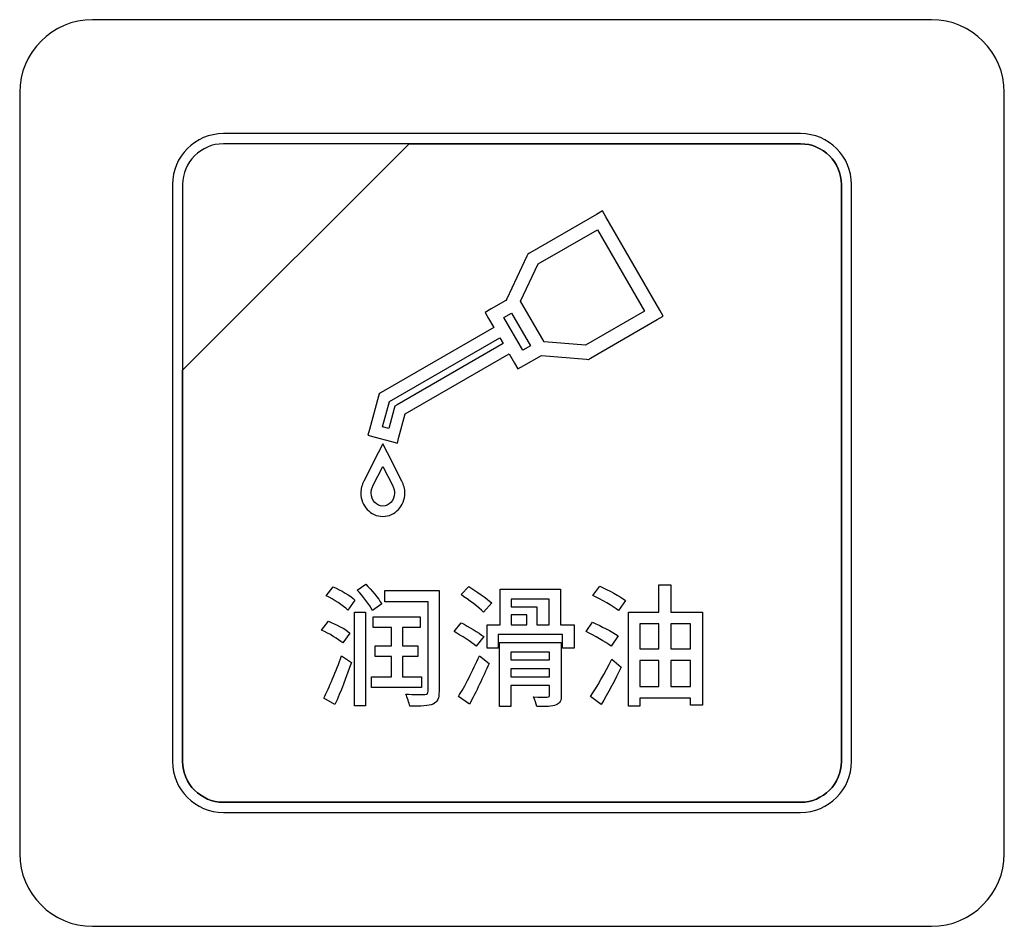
# Model space of a CAD drawing. Header units: millimetres. Extents: x 7146 to 9108, y -1574 to -663.
# Tile 192 of 256: x 7416 to 7436, y -1269 to -1250. Entities that reach past the tile are written whole.
import ezdxf

# ---------------------------------------------------------------- set-up
doc = ezdxf.new("R2010")
doc.units = ezdxf.units.MM
doc.header["$LTSCALE"] = 3

msp = doc.modelspace()

# ---------------------------------------------------------------- linework, layer by layer
at = {"linetype": 'Continuous', "lineweight": 30}
for points, knots in [([(7417.287, -1249.97), (7417.287, -1249.97), (7434.587, -1249.97), (7434.587, -1249.97), (7434.587, -1249.97), (7435.412, -1249.97), (7436.087, -1250.645), (7436.087, -1251.47), (7436.087, -1251.47), (7436.087, -1251.47), (7436.087, -1267.17), (7436.087, -1267.17), (7436.087, -1267.17), (7436.087, -1267.995), (7435.412, -1268.67), (7434.587, -1268.67), (7434.587, -1268.67), (7434.587, -1268.67), (7417.287, -1268.67), (7417.287, -1268.67), (7417.287, -1268.67), (7416.462, -1268.67), (7415.787, -1267.995), (7415.787, -1267.17), (7415.787, -1267.17), (7415.787, -1267.17), (7415.787, -1251.47), (7415.787, -1251.47), (7415.787, -1251.47), (7415.787, -1250.645), (7416.462, -1249.97), (7417.287, -1249.97)], [0, 0, 0, 0, 0.111111, 0.111111, 0.111111, 0.111111, 0.222222, 0.222222, 0.222222, 0.222222, 0.333333, 0.333333, 0.333333, 0.333333, 0.444444, 0.444444, 0.444444, 0.444444, 0.555556, 0.555556, 0.555556, 0.555556, 0.666667, 0.666667, 0.666667, 0.666667, 0.777778, 0.777778, 0.777778, 0.777778, 1, 1, 1, 1]), ([(7417.287, -1249.97), (7417.287, -1249.97), (7434.587, -1249.97), (7434.587, -1249.97), (7434.587, -1249.97), (7435.412, -1249.97), (7436.087, -1250.645), (7436.087, -1251.47), (7436.087, -1251.47), (7436.087, -1251.47), (7436.087, -1267.17), (7436.087, -1267.17), (7436.087, -1267.17), (7436.087, -1267.995), (7435.412, -1268.67), (7434.587, -1268.67), (7434.587, -1268.67), (7434.587, -1268.67), (7417.287, -1268.67), (7417.287, -1268.67), (7417.287, -1268.67), (7416.462, -1268.67), (7415.787, -1267.995), (7415.787, -1267.17), (7415.787, -1267.17), (7415.787, -1267.17), (7415.787, -1251.47), (7415.787, -1251.47), (7415.787, -1251.47), (7415.787, -1250.645), (7416.462, -1249.97), (7417.287, -1249.97)], [0, 0, 0, 0, 0.111111, 0.111111, 0.111111, 0.111111, 0.222222, 0.222222, 0.222222, 0.222222, 0.333333, 0.333333, 0.333333, 0.333333, 0.444444, 0.444444, 0.444444, 0.444444, 0.555556, 0.555556, 0.555556, 0.555556, 0.666667, 0.666667, 0.666667, 0.666667, 0.777778, 0.777778, 0.777778, 0.777778, 1, 1, 1, 1]), ([(7419.987, -1252.32), (7419.987, -1252.32), (7431.887, -1252.32), (7431.887, -1252.32), (7431.887, -1252.32), (7432.464, -1252.32), (7432.937, -1252.792), (7432.937, -1253.37), (7432.937, -1253.37), (7432.937, -1253.37), (7432.937, -1265.27), (7432.937, -1265.27), (7432.937, -1265.27), (7432.937, -1265.847), (7432.464, -1266.32), (7431.887, -1266.32), (7431.887, -1266.32), (7431.887, -1266.32), (7419.987, -1266.32), (7419.987, -1266.32), (7419.987, -1266.32), (7419.409, -1266.32), (7418.937, -1265.847), (7418.937, -1265.27), (7418.937, -1265.27), (7418.937, -1265.27), (7418.937, -1253.37), (7418.937, -1253.37), (7418.937, -1253.37), (7418.937, -1252.792), (7419.409, -1252.32), (7419.987, -1252.32)], [0, 0, 0, 0, 0.111111, 0.111111, 0.111111, 0.111111, 0.222222, 0.222222, 0.222222, 0.222222, 0.333333, 0.333333, 0.333333, 0.333333, 0.444444, 0.444444, 0.444444, 0.444444, 0.555556, 0.555556, 0.555556, 0.555556, 0.666667, 0.666667, 0.666667, 0.666667, 0.777778, 0.777778, 0.777778, 0.777778, 1, 1, 1, 1]), ([(7419.987, -1252.32), (7419.987, -1252.32), (7431.887, -1252.32), (7431.887, -1252.32), (7431.887, -1252.32), (7432.464, -1252.32), (7432.937, -1252.792), (7432.937, -1253.37), (7432.937, -1253.37), (7432.937, -1253.37), (7432.937, -1265.27), (7432.937, -1265.27), (7432.937, -1265.27), (7432.937, -1265.847), (7432.464, -1266.32), (7431.887, -1266.32), (7431.887, -1266.32), (7431.887, -1266.32), (7419.987, -1266.32), (7419.987, -1266.32), (7419.987, -1266.32), (7419.409, -1266.32), (7418.937, -1265.847), (7418.937, -1265.27), (7418.937, -1265.27), (7418.937, -1265.27), (7418.937, -1253.37), (7418.937, -1253.37), (7418.937, -1253.37), (7418.937, -1252.792), (7419.409, -1252.32), (7419.987, -1252.32)], [0, 0, 0, 0, 0.111111, 0.111111, 0.111111, 0.111111, 0.222222, 0.222222, 0.222222, 0.222222, 0.333333, 0.333333, 0.333333, 0.333333, 0.444444, 0.444444, 0.444444, 0.444444, 0.555556, 0.555556, 0.555556, 0.555556, 0.666667, 0.666667, 0.666667, 0.666667, 0.777778, 0.777778, 0.777778, 0.777778, 1, 1, 1, 1]), ([(7419.987, -1252.32), (7419.987, -1252.32), (7431.887, -1252.32), (7431.887, -1252.32), (7431.887, -1252.32), (7432.464, -1252.32), (7432.937, -1252.792), (7432.937, -1253.37), (7432.937, -1253.37), (7432.937, -1253.37), (7432.937, -1265.27), (7432.937, -1265.27), (7432.937, -1265.27), (7432.937, -1265.847), (7432.464, -1266.32), (7431.887, -1266.32), (7431.887, -1266.32), (7431.887, -1266.32), (7419.987, -1266.32), (7419.987, -1266.32), (7419.987, -1266.32), (7419.409, -1266.32), (7418.937, -1265.847), (7418.937, -1265.27), (7418.937, -1265.27), (7418.937, -1265.27), (7418.937, -1253.37), (7418.937, -1253.37), (7418.937, -1253.37), (7418.937, -1252.792), (7419.409, -1252.32), (7419.987, -1252.32)], [0, 0, 0, 0, 0.111111, 0.111111, 0.111111, 0.111111, 0.222222, 0.222222, 0.222222, 0.222222, 0.333333, 0.333333, 0.333333, 0.333333, 0.444444, 0.444444, 0.444444, 0.444444, 0.555556, 0.555556, 0.555556, 0.555556, 0.666667, 0.666667, 0.666667, 0.666667, 0.777778, 0.777778, 0.777778, 0.777778, 1, 1, 1, 1]), ([(7419.987, -1252.32), (7419.987, -1252.32), (7431.887, -1252.32), (7431.887, -1252.32), (7431.887, -1252.32), (7432.464, -1252.32), (7432.937, -1252.792), (7432.937, -1253.37), (7432.937, -1253.37), (7432.937, -1253.37), (7432.937, -1265.27), (7432.937, -1265.27), (7432.937, -1265.27), (7432.937, -1265.847), (7432.464, -1266.32), (7431.887, -1266.32), (7431.887, -1266.32), (7431.887, -1266.32), (7419.987, -1266.32), (7419.987, -1266.32), (7419.987, -1266.32), (7419.409, -1266.32), (7418.937, -1265.847), (7418.937, -1265.27), (7418.937, -1265.27), (7418.937, -1265.27), (7418.937, -1253.37), (7418.937, -1253.37), (7418.937, -1253.37), (7418.937, -1252.792), (7419.409, -1252.32), (7419.987, -1252.32)], [0, 0, 0, 0, 0.111111, 0.111111, 0.111111, 0.111111, 0.222222, 0.222222, 0.222222, 0.222222, 0.333333, 0.333333, 0.333333, 0.333333, 0.444444, 0.444444, 0.444444, 0.444444, 0.555556, 0.555556, 0.555556, 0.555556, 0.666667, 0.666667, 0.666667, 0.666667, 0.777778, 0.777778, 0.777778, 0.777778, 1, 1, 1, 1]), ([(7419.987, -1252.53), (7419.987, -1252.53), (7423.818, -1252.53), (7423.818, -1252.53), (7423.818, -1252.53), (7423.818, -1252.53), (7419.147, -1257.2), (7419.147, -1257.2), (7419.147, -1257.2), (7419.147, -1257.2), (7419.147, -1253.37), (7419.147, -1253.37), (7419.147, -1253.37), (7419.147, -1252.908), (7419.525, -1252.53), (7419.987, -1252.53)], [0, 0, 0, 0, 0.2, 0.2, 0.2, 0.2, 0.4, 0.4, 0.4, 0.4, 0.6, 0.6, 0.6, 0.6, 1, 1, 1, 1]), ([(7423.818, -1252.53), (7423.818, -1252.53), (7423.83, -1252.53), (7423.83, -1252.53), (7423.83, -1252.53), (7423.83, -1252.53), (7431.887, -1252.53), (7431.887, -1252.53), (7431.887, -1252.53), (7432.349, -1252.53), (7432.727, -1252.908), (7432.727, -1253.37), (7432.727, -1253.37), (7432.727, -1253.37), (7432.727, -1265.27), (7432.727, -1265.27), (7432.727, -1265.27), (7432.727, -1265.732), (7432.349, -1266.11), (7431.887, -1266.11), (7431.887, -1266.11), (7431.887, -1266.11), (7419.987, -1266.11), (7419.987, -1266.11), (7419.987, -1266.11), (7419.525, -1266.11), (7419.147, -1265.732), (7419.147, -1265.27), (7419.147, -1265.27), (7419.147, -1265.27), (7419.147, -1257.29), (7419.147, -1257.29), (7419.147, -1257.29), (7419.147, -1257.29), (7419.147, -1257.2), (7419.147, -1257.2), (7419.147, -1257.2), (7419.147, -1257.2), (7423.818, -1252.53), (7423.818, -1252.53)], [0, 0, 0, 0, 0.090909, 0.090909, 0.090909, 0.090909, 0.181818, 0.181818, 0.181818, 0.181818, 0.272727, 0.272727, 0.272727, 0.272727, 0.363636, 0.363636, 0.363636, 0.363636, 0.454545, 0.454545, 0.454545, 0.454545, 0.545455, 0.545455, 0.545455, 0.545455, 0.636364, 0.636364, 0.636364, 0.636364, 0.727273, 0.727273, 0.727273, 0.727273, 0.818182, 0.818182, 0.818182, 0.818182, 1, 1, 1, 1]), ([(7432.727, -1265.27), (7432.727, -1265.27), (7432.727, -1253.37), (7432.727, -1253.37), (7432.727, -1253.37), (7432.727, -1252.908), (7432.349, -1252.53), (7431.887, -1252.53), (7431.887, -1252.53), (7431.887, -1252.53), (7423.83, -1252.53), (7423.83, -1252.53), (7423.83, -1252.53), (7423.83, -1252.53), (7423.818, -1252.53), (7423.818, -1252.53), (7423.818, -1252.53), (7423.818, -1252.53), (7419.147, -1257.2), (7419.147, -1257.2), (7419.147, -1257.2), (7419.147, -1257.2), (7419.147, -1257.29), (7419.147, -1257.29), (7419.147, -1257.29), (7419.147, -1257.29), (7419.147, -1265.27), (7419.147, -1265.27), (7419.147, -1265.27), (7419.147, -1265.732), (7419.525, -1266.11), (7419.987, -1266.11), (7419.987, -1266.11), (7419.987, -1266.11), (7431.887, -1266.11), (7431.887, -1266.11), (7431.887, -1266.11), (7432.349, -1266.11), (7432.727, -1265.732), (7432.727, -1265.27)], [0, 0, 0, 0, 0.090909, 0.090909, 0.090909, 0.090909, 0.181818, 0.181818, 0.181818, 0.181818, 0.272727, 0.272727, 0.272727, 0.272727, 0.363636, 0.363636, 0.363636, 0.363636, 0.454545, 0.454545, 0.454545, 0.454545, 0.545455, 0.545455, 0.545455, 0.545455, 0.636364, 0.636364, 0.636364, 0.636364, 0.727273, 0.727273, 0.727273, 0.727273, 0.818182, 0.818182, 0.818182, 0.818182, 1, 1, 1, 1]), ([(7419.987, -1252.53), (7419.987, -1252.53), (7423.818, -1252.53), (7423.818, -1252.53), (7423.818, -1252.53), (7423.818, -1252.53), (7419.147, -1257.2), (7419.147, -1257.2), (7419.147, -1257.2), (7419.147, -1257.2), (7419.147, -1253.37), (7419.147, -1253.37), (7419.147, -1253.37), (7419.147, -1252.908), (7419.525, -1252.53), (7419.987, -1252.53)], [0, 0, 0, 0, 0.2, 0.2, 0.2, 0.2, 0.4, 0.4, 0.4, 0.4, 0.6, 0.6, 0.6, 0.6, 1, 1, 1, 1]), ([(7423.818, -1252.53), (7423.818, -1252.53), (7423.83, -1252.53), (7423.83, -1252.53), (7423.83, -1252.53), (7423.83, -1252.53), (7431.887, -1252.53), (7431.887, -1252.53), (7431.887, -1252.53), (7432.349, -1252.53), (7432.727, -1252.908), (7432.727, -1253.37), (7432.727, -1253.37), (7432.727, -1253.37), (7432.727, -1265.27), (7432.727, -1265.27), (7432.727, -1265.27), (7432.727, -1265.732), (7432.349, -1266.11), (7431.887, -1266.11), (7431.887, -1266.11), (7431.887, -1266.11), (7419.987, -1266.11), (7419.987, -1266.11), (7419.987, -1266.11), (7419.525, -1266.11), (7419.147, -1265.732), (7419.147, -1265.27), (7419.147, -1265.27), (7419.147, -1265.27), (7419.147, -1257.29), (7419.147, -1257.29), (7419.147, -1257.29), (7419.147, -1257.29), (7419.147, -1257.2), (7419.147, -1257.2), (7419.147, -1257.2), (7419.147, -1257.2), (7423.818, -1252.53), (7423.818, -1252.53)], [0, 0, 0, 0, 0.090909, 0.090909, 0.090909, 0.090909, 0.181818, 0.181818, 0.181818, 0.181818, 0.272727, 0.272727, 0.272727, 0.272727, 0.363636, 0.363636, 0.363636, 0.363636, 0.454545, 0.454545, 0.454545, 0.454545, 0.545455, 0.545455, 0.545455, 0.545455, 0.636364, 0.636364, 0.636364, 0.636364, 0.727273, 0.727273, 0.727273, 0.727273, 0.818182, 0.818182, 0.818182, 0.818182, 1, 1, 1, 1]), ([(7432.727, -1265.27), (7432.727, -1265.27), (7432.727, -1253.37), (7432.727, -1253.37), (7432.727, -1253.37), (7432.727, -1252.908), (7432.349, -1252.53), (7431.887, -1252.53), (7431.887, -1252.53), (7431.887, -1252.53), (7423.83, -1252.53), (7423.83, -1252.53), (7423.83, -1252.53), (7423.83, -1252.53), (7423.818, -1252.53), (7423.818, -1252.53), (7423.818, -1252.53), (7423.818, -1252.53), (7419.147, -1257.2), (7419.147, -1257.2), (7419.147, -1257.2), (7419.147, -1257.2), (7419.147, -1257.29), (7419.147, -1257.29), (7419.147, -1257.29), (7419.147, -1257.29), (7419.147, -1265.27), (7419.147, -1265.27), (7419.147, -1265.27), (7419.147, -1265.732), (7419.525, -1266.11), (7419.987, -1266.11), (7419.987, -1266.11), (7419.987, -1266.11), (7431.887, -1266.11), (7431.887, -1266.11), (7431.887, -1266.11), (7432.349, -1266.11), (7432.727, -1265.732), (7432.727, -1265.27)], [0, 0, 0, 0, 0.090909, 0.090909, 0.090909, 0.090909, 0.181818, 0.181818, 0.181818, 0.181818, 0.272727, 0.272727, 0.272727, 0.272727, 0.363636, 0.363636, 0.363636, 0.363636, 0.454545, 0.454545, 0.454545, 0.454545, 0.545455, 0.545455, 0.545455, 0.545455, 0.636364, 0.636364, 0.636364, 0.636364, 0.727273, 0.727273, 0.727273, 0.727273, 0.818182, 0.818182, 0.818182, 0.818182, 1, 1, 1, 1]), ([(7419.987, -1252.53), (7419.987, -1252.53), (7423.818, -1252.53), (7423.818, -1252.53), (7423.818, -1252.53), (7423.818, -1252.53), (7419.147, -1257.2), (7419.147, -1257.2), (7419.147, -1257.2), (7419.147, -1257.2), (7419.147, -1253.37), (7419.147, -1253.37), (7419.147, -1253.37), (7419.147, -1252.908), (7419.525, -1252.53), (7419.987, -1252.53)], [0, 0, 0, 0, 0.2, 0.2, 0.2, 0.2, 0.4, 0.4, 0.4, 0.4, 0.6, 0.6, 0.6, 0.6, 1, 1, 1, 1]), ([(7423.818, -1252.53), (7423.818, -1252.53), (7423.83, -1252.53), (7423.83, -1252.53), (7423.83, -1252.53), (7423.83, -1252.53), (7431.887, -1252.53), (7431.887, -1252.53), (7431.887, -1252.53), (7432.349, -1252.53), (7432.727, -1252.908), (7432.727, -1253.37), (7432.727, -1253.37), (7432.727, -1253.37), (7432.727, -1265.27), (7432.727, -1265.27), (7432.727, -1265.27), (7432.727, -1265.732), (7432.349, -1266.11), (7431.887, -1266.11), (7431.887, -1266.11), (7431.887, -1266.11), (7419.987, -1266.11), (7419.987, -1266.11), (7419.987, -1266.11), (7419.525, -1266.11), (7419.147, -1265.732), (7419.147, -1265.27), (7419.147, -1265.27), (7419.147, -1265.27), (7419.147, -1257.29), (7419.147, -1257.29), (7419.147, -1257.29), (7419.147, -1257.29), (7419.147, -1257.2), (7419.147, -1257.2), (7419.147, -1257.2), (7419.147, -1257.2), (7423.818, -1252.53), (7423.818, -1252.53)], [0, 0, 0, 0, 0.090909, 0.090909, 0.090909, 0.090909, 0.181818, 0.181818, 0.181818, 0.181818, 0.272727, 0.272727, 0.272727, 0.272727, 0.363636, 0.363636, 0.363636, 0.363636, 0.454545, 0.454545, 0.454545, 0.454545, 0.545455, 0.545455, 0.545455, 0.545455, 0.636364, 0.636364, 0.636364, 0.636364, 0.727273, 0.727273, 0.727273, 0.727273, 0.818182, 0.818182, 0.818182, 0.818182, 1, 1, 1, 1]), ([(7432.727, -1265.27), (7432.727, -1265.27), (7432.727, -1253.37), (7432.727, -1253.37), (7432.727, -1253.37), (7432.727, -1252.908), (7432.349, -1252.53), (7431.887, -1252.53), (7431.887, -1252.53), (7431.887, -1252.53), (7423.83, -1252.53), (7423.83, -1252.53), (7423.83, -1252.53), (7423.83, -1252.53), (7423.818, -1252.53), (7423.818, -1252.53), (7423.818, -1252.53), (7423.818, -1252.53), (7419.147, -1257.2), (7419.147, -1257.2), (7419.147, -1257.2), (7419.147, -1257.2), (7419.147, -1257.29), (7419.147, -1257.29), (7419.147, -1257.29), (7419.147, -1257.29), (7419.147, -1265.27), (7419.147, -1265.27), (7419.147, -1265.27), (7419.147, -1265.732), (7419.525, -1266.11), (7419.987, -1266.11), (7419.987, -1266.11), (7419.987, -1266.11), (7431.887, -1266.11), (7431.887, -1266.11), (7431.887, -1266.11), (7432.349, -1266.11), (7432.727, -1265.732), (7432.727, -1265.27)], [0, 0, 0, 0, 0.090909, 0.090909, 0.090909, 0.090909, 0.181818, 0.181818, 0.181818, 0.181818, 0.272727, 0.272727, 0.272727, 0.272727, 0.363636, 0.363636, 0.363636, 0.363636, 0.454545, 0.454545, 0.454545, 0.454545, 0.545455, 0.545455, 0.545455, 0.545455, 0.636364, 0.636364, 0.636364, 0.636364, 0.727273, 0.727273, 0.727273, 0.727273, 0.818182, 0.818182, 0.818182, 0.818182, 1, 1, 1, 1]), ([(7419.987, -1252.53), (7419.987, -1252.53), (7423.818, -1252.53), (7423.818, -1252.53), (7423.818, -1252.53), (7423.818, -1252.53), (7419.147, -1257.2), (7419.147, -1257.2), (7419.147, -1257.2), (7419.147, -1257.2), (7419.147, -1253.37), (7419.147, -1253.37), (7419.147, -1253.37), (7419.147, -1252.908), (7419.525, -1252.53), (7419.987, -1252.53)], [0, 0, 0, 0, 0.2, 0.2, 0.2, 0.2, 0.4, 0.4, 0.4, 0.4, 0.6, 0.6, 0.6, 0.6, 1, 1, 1, 1]), ([(7423.818, -1252.53), (7423.818, -1252.53), (7423.83, -1252.53), (7423.83, -1252.53), (7423.83, -1252.53), (7423.83, -1252.53), (7431.887, -1252.53), (7431.887, -1252.53), (7431.887, -1252.53), (7432.349, -1252.53), (7432.727, -1252.908), (7432.727, -1253.37), (7432.727, -1253.37), (7432.727, -1253.37), (7432.727, -1265.27), (7432.727, -1265.27), (7432.727, -1265.27), (7432.727, -1265.732), (7432.349, -1266.11), (7431.887, -1266.11), (7431.887, -1266.11), (7431.887, -1266.11), (7419.987, -1266.11), (7419.987, -1266.11), (7419.987, -1266.11), (7419.525, -1266.11), (7419.147, -1265.732), (7419.147, -1265.27), (7419.147, -1265.27), (7419.147, -1265.27), (7419.147, -1257.29), (7419.147, -1257.29), (7419.147, -1257.29), (7419.147, -1257.29), (7419.147, -1257.2), (7419.147, -1257.2), (7419.147, -1257.2), (7419.147, -1257.2), (7423.818, -1252.53), (7423.818, -1252.53)], [0, 0, 0, 0, 0.090909, 0.090909, 0.090909, 0.090909, 0.181818, 0.181818, 0.181818, 0.181818, 0.272727, 0.272727, 0.272727, 0.272727, 0.363636, 0.363636, 0.363636, 0.363636, 0.454545, 0.454545, 0.454545, 0.454545, 0.545455, 0.545455, 0.545455, 0.545455, 0.636364, 0.636364, 0.636364, 0.636364, 0.727273, 0.727273, 0.727273, 0.727273, 0.818182, 0.818182, 0.818182, 0.818182, 1, 1, 1, 1]), ([(7432.727, -1265.27), (7432.727, -1265.27), (7432.727, -1253.37), (7432.727, -1253.37), (7432.727, -1253.37), (7432.727, -1252.908), (7432.349, -1252.53), (7431.887, -1252.53), (7431.887, -1252.53), (7431.887, -1252.53), (7423.83, -1252.53), (7423.83, -1252.53), (7423.83, -1252.53), (7423.83, -1252.53), (7423.818, -1252.53), (7423.818, -1252.53), (7423.818, -1252.53), (7423.818, -1252.53), (7419.147, -1257.2), (7419.147, -1257.2), (7419.147, -1257.2), (7419.147, -1257.2), (7419.147, -1257.29), (7419.147, -1257.29), (7419.147, -1257.29), (7419.147, -1257.29), (7419.147, -1265.27), (7419.147, -1265.27), (7419.147, -1265.27), (7419.147, -1265.732), (7419.525, -1266.11), (7419.987, -1266.11), (7419.987, -1266.11), (7419.987, -1266.11), (7431.887, -1266.11), (7431.887, -1266.11), (7431.887, -1266.11), (7432.349, -1266.11), (7432.727, -1265.732), (7432.727, -1265.27)], [0, 0, 0, 0, 0.090909, 0.090909, 0.090909, 0.090909, 0.181818, 0.181818, 0.181818, 0.181818, 0.272727, 0.272727, 0.272727, 0.272727, 0.363636, 0.363636, 0.363636, 0.363636, 0.454545, 0.454545, 0.454545, 0.454545, 0.545455, 0.545455, 0.545455, 0.545455, 0.636364, 0.636364, 0.636364, 0.636364, 0.727273, 0.727273, 0.727273, 0.727273, 0.818182, 0.818182, 0.818182, 0.818182, 1, 1, 1, 1]), ([(7427.47, -1256.972), (7427.47, -1256.972), (7426.543, -1256.893), (7426.543, -1256.893), (7426.543, -1256.893), (7426.543, -1256.893), (7426.179, -1257.104), (7426.179, -1257.104), (7426.179, -1257.104), (7426.179, -1257.104), (7426.057, -1257.174), (7426.057, -1257.174), (7426.057, -1257.174), (7426.057, -1257.174), (7425.986, -1257.052), (7425.986, -1257.052), (7425.986, -1257.052), (7425.986, -1257.052), (7425.878, -1256.864), (7425.878, -1256.864), (7425.878, -1256.864), (7425.878, -1256.864), (7423.737, -1258.1), (7423.737, -1258.1), (7423.737, -1258.1), (7423.737, -1258.1), (7423.607, -1258.584), (7423.607, -1258.584), (7423.607, -1258.584), (7423.607, -1258.584), (7423.575, -1258.704), (7423.575, -1258.704), (7423.575, -1258.704), (7423.575, -1258.704), (7423.456, -1258.672), (7423.456, -1258.672), (7423.456, -1258.672), (7423.456, -1258.672), (7423.086, -1258.573), (7423.086, -1258.573), (7423.086, -1258.573), (7423.086, -1258.573), (7422.966, -1258.541), (7422.966, -1258.541), (7422.966, -1258.541), (7422.966, -1258.541), (7422.998, -1258.421), (7422.998, -1258.421), (7422.998, -1258.421), (7422.998, -1258.421), (7423.182, -1257.734), (7423.182, -1257.734), (7423.182, -1257.734), (7423.182, -1257.734), (7423.195, -1257.685), (7423.195, -1257.685), (7423.195, -1257.685), (7423.195, -1257.685), (7423.24, -1257.659), (7423.24, -1257.659), (7423.24, -1257.659), (7423.24, -1257.659), (7425.563, -1256.318), (7425.563, -1256.318), (7425.563, -1256.318), (7425.563, -1256.318), (7425.454, -1256.13), (7425.454, -1256.13), (7425.454, -1256.13), (7425.454, -1256.13), (7425.384, -1256.008), (7425.384, -1256.008), (7425.384, -1256.008), (7425.384, -1256.008), (7425.506, -1255.937), (7425.506, -1255.937), (7425.506, -1255.937), (7425.506, -1255.937), (7425.811, -1255.761), (7425.811, -1255.761), (7425.811, -1255.761), (7425.811, -1255.761), (7425.828, -1255.725), (7425.828, -1255.725), (7425.828, -1255.725), (7425.828, -1255.725), (7426.241, -1254.844), (7426.241, -1254.844), (7426.241, -1254.844), (7426.241, -1254.844), (7426.26, -1254.804), (7426.26, -1254.804), (7426.26, -1254.804), (7426.26, -1254.804), (7426.298, -1254.782), (7426.298, -1254.782), (7426.298, -1254.782), (7426.298, -1254.782), (7427.678, -1253.985), (7427.678, -1253.985), (7427.678, -1253.985), (7427.678, -1253.985), (7427.8, -1253.915), (7427.8, -1253.915), (7427.8, -1253.915), (7427.8, -1253.915), (7427.871, -1254.037), (7427.871, -1254.037), (7427.871, -1254.037), (7427.871, -1254.037), (7428.984, -1255.964), (7428.984, -1255.964), (7428.984, -1255.964), (7428.984, -1255.964), (7429.054, -1256.086), (7429.054, -1256.086), (7429.054, -1256.086), (7429.054, -1256.086), (7428.932, -1256.157), (7428.932, -1256.157), (7428.932, -1256.157), (7428.932, -1256.157), (7427.552, -1256.954), (7427.552, -1256.954), (7427.552, -1256.954), (7427.552, -1256.954), (7427.513, -1256.976), (7427.513, -1256.976), (7427.513, -1256.976), (7427.513, -1256.976), (7427.47, -1256.972), (7427.47, -1256.972)], [0, 0, 0, 0, 0.029412, 0.029412, 0.029412, 0.029412, 0.058824, 0.058824, 0.058824, 0.058824, 0.088235, 0.088235, 0.088235, 0.088235, 0.117647, 0.117647, 0.117647, 0.117647, 0.147059, 0.147059, 0.147059, 0.147059, 0.176471, 0.176471, 0.176471, 0.176471, 0.205882, 0.205882, 0.205882, 0.205882, 0.235294, 0.235294, 0.235294, 0.235294, 0.264706, 0.264706, 0.264706, 0.264706, 0.294118, 0.294118, 0.294118, 0.294118, 0.323529, 0.323529, 0.323529, 0.323529, 0.352941, 0.352941, 0.352941, 0.352941, 0.382353, 0.382353, 0.382353, 0.382353, 0.411765, 0.411765, 0.411765, 0.411765, 0.441176, 0.441176, 0.441176, 0.441176, 0.470588, 0.470588, 0.470588, 0.470588, 0.5, 0.5, 0.5, 0.5, 0.529412, 0.529412, 0.529412, 0.529412, 0.558824, 0.558824, 0.558824, 0.558824, 0.588235, 0.588235, 0.588235, 0.588235, 0.617647, 0.617647, 0.617647, 0.617647, 0.647059, 0.647059, 0.647059, 0.647059, 0.676471, 0.676471, 0.676471, 0.676471, 0.705882, 0.705882, 0.705882, 0.705882, 0.735294, 0.735294, 0.735294, 0.735294, 0.764706, 0.764706, 0.764706, 0.764706, 0.794118, 0.794118, 0.794118, 0.794118, 0.823529, 0.823529, 0.823529, 0.823529, 0.852941, 0.852941, 0.852941, 0.852941, 0.882353, 0.882353, 0.882353, 0.882353, 0.911765, 0.911765, 0.911765, 0.911765, 0.941176, 0.941176, 0.941176, 0.941176, 1, 1, 1, 1]), ([(7426.598, -1256.614), (7426.598, -1256.614), (7427.45, -1256.686), (7427.45, -1256.686), (7427.45, -1256.686), (7427.45, -1256.686), (7428.668, -1255.983), (7428.668, -1255.983), (7428.668, -1255.983), (7428.668, -1255.983), (7427.697, -1254.301), (7427.697, -1254.301), (7427.697, -1254.301), (7427.697, -1254.301), (7426.478, -1255.005), (7426.478, -1255.005), (7426.478, -1255.005), (7426.478, -1255.005), (7426.115, -1255.778), (7426.115, -1255.778), (7426.115, -1255.778), (7426.115, -1255.778), (7426.598, -1256.614), (7426.598, -1256.614)], [0, 0, 0, 0, 0.142857, 0.142857, 0.142857, 0.142857, 0.285714, 0.285714, 0.285714, 0.285714, 0.428571, 0.428571, 0.428571, 0.428571, 0.571429, 0.571429, 0.571429, 0.571429, 0.714286, 0.714286, 0.714286, 0.714286, 1, 1, 1, 1]), ([(7426.319, -1256.697), (7426.319, -1256.697), (7425.928, -1256.02), (7425.928, -1256.02), (7425.928, -1256.02), (7425.928, -1256.02), (7425.769, -1256.111), (7425.769, -1256.111), (7425.769, -1256.111), (7425.769, -1256.111), (7426.16, -1256.789), (7426.16, -1256.789), (7426.16, -1256.789), (7426.16, -1256.789), (7426.319, -1256.697), (7426.319, -1256.697)], [0, 0, 0, 0, 0.2, 0.2, 0.2, 0.2, 0.4, 0.4, 0.4, 0.4, 0.6, 0.6, 0.6, 0.6, 1, 1, 1, 1]), ([(7425.755, -1256.65), (7425.755, -1256.65), (7425.687, -1256.532), (7425.687, -1256.532), (7425.687, -1256.532), (7425.687, -1256.532), (7423.408, -1257.848), (7423.408, -1257.848), (7423.408, -1257.848), (7423.408, -1257.848), (7423.269, -1258.366), (7423.269, -1258.366), (7423.269, -1258.366), (7423.269, -1258.366), (7423.4, -1258.401), (7423.4, -1258.401), (7423.4, -1258.401), (7423.4, -1258.401), (7423.511, -1257.987), (7423.511, -1257.987), (7423.511, -1257.987), (7423.511, -1257.987), (7423.524, -1257.938), (7423.524, -1257.938), (7423.524, -1257.938), (7423.524, -1257.938), (7423.569, -1257.912), (7423.569, -1257.912), (7423.569, -1257.912), (7423.569, -1257.912), (7425.755, -1256.65), (7425.755, -1256.65)], [0, 0, 0, 0, 0.111111, 0.111111, 0.111111, 0.111111, 0.222222, 0.222222, 0.222222, 0.222222, 0.333333, 0.333333, 0.333333, 0.333333, 0.444444, 0.444444, 0.444444, 0.444444, 0.555556, 0.555556, 0.555556, 0.555556, 0.666667, 0.666667, 0.666667, 0.666667, 0.777778, 0.777778, 0.777778, 0.777778, 1, 1, 1, 1]), ([(7423.666, -1259.489), (7423.686, -1259.525), (7423.702, -1259.565), (7423.712, -1259.607), (7423.712, -1259.607), (7423.723, -1259.647), (7423.728, -1259.689), (7423.728, -1259.733), (7423.728, -1259.733), (7423.728, -1259.864), (7423.678, -1259.984), (7423.598, -1260.071), (7423.598, -1260.071), (7423.516, -1260.16), (7423.401, -1260.216), (7423.274, -1260.216), (7423.274, -1260.216), (7423.147, -1260.216), (7423.032, -1260.16), (7422.95, -1260.071), (7422.95, -1260.071), (7422.87, -1259.984), (7422.82, -1259.864), (7422.82, -1259.733), (7422.82, -1259.733), (7422.82, -1259.689), (7422.825, -1259.647), (7422.836, -1259.607), (7422.836, -1259.607), (7422.836, -1259.607), (7422.836, -1259.607), (7422.836, -1259.607), (7422.836, -1259.607), (7422.846, -1259.565), (7422.862, -1259.525), (7422.882, -1259.489), (7422.882, -1259.489), (7422.882, -1259.489), (7422.882, -1259.489), (7422.882, -1259.489), (7422.882, -1259.489), (7422.882, -1259.489), (7422.882, -1259.489), (7422.882, -1259.489), (7422.882, -1259.489), (7422.882, -1259.489), (7423.179, -1258.905), (7423.179, -1258.905), (7423.179, -1258.905), (7423.179, -1258.905), (7423.274, -1258.719), (7423.274, -1258.719), (7423.274, -1258.719), (7423.274, -1258.719), (7423.369, -1258.905), (7423.369, -1258.905), (7423.369, -1258.905), (7423.369, -1258.905), (7423.666, -1259.489), (7423.666, -1259.489), (7423.666, -1259.489), (7423.666, -1259.489), (7423.666, -1259.489), (7423.666, -1259.489), (7423.666, -1259.489), (7423.666, -1259.489), (7423.666, -1259.489), (7423.666, -1259.489)], [0, 0, 0, 0, 0.055556, 0.055556, 0.055556, 0.055556, 0.111111, 0.111111, 0.111111, 0.111111, 0.166667, 0.166667, 0.166667, 0.166667, 0.222222, 0.222222, 0.222222, 0.222222, 0.277778, 0.277778, 0.277778, 0.277778, 0.333333, 0.333333, 0.333333, 0.333333, 0.388889, 0.388889, 0.388889, 0.388889, 0.444444, 0.444444, 0.444444, 0.444444, 0.5, 0.5, 0.5, 0.5, 0.555556, 0.555556, 0.555556, 0.555556, 0.611111, 0.611111, 0.611111, 0.611111, 0.666667, 0.666667, 0.666667, 0.666667, 0.722222, 0.722222, 0.722222, 0.722222, 0.777778, 0.777778, 0.777778, 0.777778, 0.833333, 0.833333, 0.833333, 0.833333, 0.888889, 0.888889, 0.888889, 0.888889, 1, 1, 1, 1]), ([(7423.48, -1259.59), (7423.48, -1259.59), (7423.478, -1259.587), (7423.478, -1259.587), (7423.478, -1259.587), (7423.478, -1259.587), (7423.477, -1259.585), (7423.477, -1259.585), (7423.477, -1259.585), (7423.477, -1259.585), (7423.274, -1259.187), (7423.274, -1259.187), (7423.274, -1259.187), (7423.274, -1259.187), (7423.071, -1259.585), (7423.071, -1259.585), (7423.071, -1259.585), (7423.071, -1259.585), (7423.07, -1259.587), (7423.07, -1259.587), (7423.07, -1259.587), (7423.07, -1259.587), (7423.068, -1259.59), (7423.068, -1259.59), (7423.068, -1259.59), (7423.068, -1259.59), (7423.068, -1259.591), (7423.068, -1259.591), (7423.068, -1259.591), (7423.057, -1259.612), (7423.048, -1259.635), (7423.042, -1259.659), (7423.042, -1259.659), (7423.042, -1259.659), (7423.041, -1259.659), (7423.041, -1259.659), (7423.041, -1259.659), (7423.036, -1259.682), (7423.032, -1259.707), (7423.032, -1259.733), (7423.032, -1259.733), (7423.032, -1259.809), (7423.061, -1259.878), (7423.106, -1259.927), (7423.106, -1259.927), (7423.149, -1259.974), (7423.209, -1260.003), (7423.274, -1260.003), (7423.274, -1260.003), (7423.339, -1260.003), (7423.399, -1259.974), (7423.442, -1259.927), (7423.442, -1259.927), (7423.487, -1259.878), (7423.516, -1259.809), (7423.516, -1259.733), (7423.516, -1259.733), (7423.516, -1259.707), (7423.512, -1259.682), (7423.507, -1259.658), (7423.507, -1259.658), (7423.5, -1259.635), (7423.491, -1259.612), (7423.48, -1259.591), (7423.48, -1259.591), (7423.48, -1259.591), (7423.48, -1259.59), (7423.48, -1259.59)], [0, 0, 0, 0, 0.055556, 0.055556, 0.055556, 0.055556, 0.111111, 0.111111, 0.111111, 0.111111, 0.166667, 0.166667, 0.166667, 0.166667, 0.222222, 0.222222, 0.222222, 0.222222, 0.277778, 0.277778, 0.277778, 0.277778, 0.333333, 0.333333, 0.333333, 0.333333, 0.388889, 0.388889, 0.388889, 0.388889, 0.444444, 0.444444, 0.444444, 0.444444, 0.5, 0.5, 0.5, 0.5, 0.555556, 0.555556, 0.555556, 0.555556, 0.611111, 0.611111, 0.611111, 0.611111, 0.666667, 0.666667, 0.666667, 0.666667, 0.722222, 0.722222, 0.722222, 0.722222, 0.777778, 0.777778, 0.777778, 0.777778, 0.833333, 0.833333, 0.833333, 0.833333, 0.888889, 0.888889, 0.888889, 0.888889, 1, 1, 1, 1]), ([(7423.25, -1262.021), (7423.185, -1261.903), (7423.042, -1261.733), (7422.922, -1261.613), (7422.922, -1261.613), (7422.922, -1261.613), (7422.746, -1261.733), (7422.746, -1261.733), (7422.746, -1261.733), (7422.864, -1261.859), (7423.001, -1262.04), (7423.061, -1262.157), (7423.061, -1262.157), (7423.061, -1262.157), (7423.25, -1262.021), (7423.25, -1262.021)], [0, 0, 0, 0, 0.2, 0.2, 0.2, 0.2, 0.4, 0.4, 0.4, 0.4, 0.6, 0.6, 0.6, 0.6, 1, 1, 1, 1]), ([(7429.212, -1262.188), (7429.212, -1262.188), (7429.212, -1261.629), (7429.212, -1261.629), (7429.212, -1261.629), (7429.212, -1261.629), (7428.963, -1261.629), (7428.963, -1261.629), (7428.963, -1261.629), (7428.963, -1261.629), (7428.963, -1262.188), (7428.963, -1262.188), (7428.963, -1262.188), (7428.963, -1262.188), (7428.336, -1262.188), (7428.336, -1262.188), (7428.336, -1262.188), (7428.336, -1262.188), (7428.336, -1264.126), (7428.336, -1264.126), (7428.336, -1264.126), (7428.336, -1264.126), (7428.575, -1264.126), (7428.575, -1264.126), (7428.575, -1264.126), (7428.575, -1264.126), (7428.575, -1263.964), (7428.575, -1263.964), (7428.575, -1263.964), (7428.575, -1263.964), (7429.618, -1263.964), (7429.618, -1263.964), (7429.618, -1263.964), (7429.618, -1263.964), (7429.618, -1264.109), (7429.618, -1264.109), (7429.618, -1264.109), (7429.618, -1264.109), (7429.864, -1264.109), (7429.864, -1264.109), (7429.864, -1264.109), (7429.864, -1264.109), (7429.864, -1262.188), (7429.864, -1262.188), (7429.864, -1262.188), (7429.864, -1262.188), (7429.212, -1262.188), (7429.212, -1262.188)], [0, 0, 0, 0, 0.076923, 0.076923, 0.076923, 0.076923, 0.153846, 0.153846, 0.153846, 0.153846, 0.230769, 0.230769, 0.230769, 0.230769, 0.307692, 0.307692, 0.307692, 0.307692, 0.384615, 0.384615, 0.384615, 0.384615, 0.461538, 0.461538, 0.461538, 0.461538, 0.538462, 0.538462, 0.538462, 0.538462, 0.615385, 0.615385, 0.615385, 0.615385, 0.692308, 0.692308, 0.692308, 0.692308, 0.769231, 0.769231, 0.769231, 0.769231, 0.846154, 0.846154, 0.846154, 0.846154, 1, 1, 1, 1]), ([(7422.7, -1261.941), (7422.604, -1261.851), (7422.407, -1261.736), (7422.251, -1261.667), (7422.251, -1261.667), (7422.251, -1261.667), (7422.106, -1261.851), (7422.106, -1261.851), (7422.106, -1261.851), (7422.265, -1261.927), (7422.459, -1262.056), (7422.549, -1262.146), (7422.549, -1262.146), (7422.549, -1262.146), (7422.7, -1261.941), (7422.7, -1261.941)], [0, 0, 0, 0, 0.2, 0.2, 0.2, 0.2, 0.4, 0.4, 0.4, 0.4, 0.6, 0.6, 0.6, 0.6, 1, 1, 1, 1]), ([(7424.433, -1261.744), (7424.433, -1261.744), (7423.313, -1261.744), (7423.313, -1261.744), (7423.313, -1261.744), (7423.313, -1261.744), (7423.313, -1261.979), (7423.313, -1261.979), (7423.313, -1261.979), (7423.313, -1261.979), (7424.208, -1261.979), (7424.208, -1261.979), (7424.208, -1261.979), (7424.208, -1261.979), (7424.208, -1263.819), (7424.208, -1263.819), (7424.208, -1263.819), (7424.208, -1263.868), (7424.192, -1263.885), (7424.143, -1263.888), (7424.143, -1263.888), (7424.091, -1263.89), (7423.915, -1263.89), (7423.746, -1263.882), (7423.746, -1263.882), (7423.781, -1263.948), (7423.817, -1264.063), (7423.828, -1264.131), (7423.828, -1264.131), (7424.063, -1264.131), (7424.217, -1264.126), (7424.31, -1264.085), (7424.31, -1264.085), (7424.403, -1264.046), (7424.433, -1263.97), (7424.433, -1263.822), (7424.433, -1263.822), (7424.433, -1263.822), (7424.433, -1261.744), (7424.433, -1261.744)], [0, 0, 0, 0, 0.090909, 0.090909, 0.090909, 0.090909, 0.181818, 0.181818, 0.181818, 0.181818, 0.272727, 0.272727, 0.272727, 0.272727, 0.363636, 0.363636, 0.363636, 0.363636, 0.454545, 0.454545, 0.454545, 0.454545, 0.545455, 0.545455, 0.545455, 0.545455, 0.636364, 0.636364, 0.636364, 0.636364, 0.727273, 0.727273, 0.727273, 0.727273, 0.818182, 0.818182, 0.818182, 0.818182, 1, 1, 1, 1]), ([(7425.521, -1261.999), (7425.414, -1261.903), (7425.201, -1261.76), (7425.045, -1261.662), (7425.045, -1261.662), (7425.045, -1261.662), (7424.886, -1261.829), (7424.886, -1261.829), (7424.886, -1261.829), (7425.042, -1261.936), (7425.253, -1262.089), (7425.351, -1262.188), (7425.351, -1262.188), (7425.351, -1262.188), (7425.521, -1261.999), (7425.521, -1261.999)], [0, 0, 0, 0, 0.2, 0.2, 0.2, 0.2, 0.4, 0.4, 0.4, 0.4, 0.6, 0.6, 0.6, 0.6, 1, 1, 1, 1]), ([(7426.939, -1262.45), (7426.939, -1262.45), (7426.939, -1261.719), (7426.939, -1261.719), (7426.939, -1261.719), (7426.939, -1261.719), (7425.693, -1261.719), (7425.693, -1261.719), (7425.693, -1261.719), (7425.693, -1261.719), (7425.693, -1262.45), (7425.693, -1262.45), (7425.693, -1262.45), (7425.693, -1262.45), (7425.422, -1262.45), (7425.422, -1262.45), (7425.422, -1262.45), (7425.422, -1262.45), (7425.422, -1262.932), (7425.422, -1262.932), (7425.422, -1262.932), (7425.422, -1262.932), (7425.655, -1262.932), (7425.655, -1262.932), (7425.655, -1262.932), (7425.655, -1262.932), (7425.655, -1262.65), (7425.655, -1262.65), (7425.655, -1262.65), (7425.655, -1262.65), (7426.977, -1262.65), (7426.977, -1262.65), (7426.977, -1262.65), (7426.977, -1262.65), (7426.977, -1262.932), (7426.977, -1262.932), (7426.977, -1262.932), (7426.977, -1262.932), (7427.221, -1262.932), (7427.221, -1262.932), (7427.221, -1262.932), (7427.221, -1262.932), (7427.221, -1262.45), (7427.221, -1262.45), (7427.221, -1262.45), (7427.221, -1262.45), (7426.939, -1262.45), (7426.939, -1262.45)], [0, 0, 0, 0, 0.076923, 0.076923, 0.076923, 0.076923, 0.153846, 0.153846, 0.153846, 0.153846, 0.230769, 0.230769, 0.230769, 0.230769, 0.307692, 0.307692, 0.307692, 0.307692, 0.384615, 0.384615, 0.384615, 0.384615, 0.461538, 0.461538, 0.461538, 0.461538, 0.538462, 0.538462, 0.538462, 0.538462, 0.615385, 0.615385, 0.615385, 0.615385, 0.692308, 0.692308, 0.692308, 0.692308, 0.769231, 0.769231, 0.769231, 0.769231, 0.846154, 0.846154, 0.846154, 0.846154, 1, 1, 1, 1]), ([(7427.603, -1261.845), (7427.778, -1261.93), (7428.016, -1262.067), (7428.131, -1262.155), (7428.131, -1262.155), (7428.131, -1262.155), (7428.279, -1261.947), (7428.279, -1261.947), (7428.279, -1261.947), (7428.161, -1261.859), (7427.92, -1261.733), (7427.748, -1261.656), (7427.748, -1261.656), (7427.748, -1261.656), (7427.603, -1261.845), (7427.603, -1261.845)], [0, 0, 0, 0, 0.2, 0.2, 0.2, 0.2, 0.4, 0.4, 0.4, 0.4, 0.6, 0.6, 0.6, 0.6, 1, 1, 1, 1]), ([(7426.701, -1261.919), (7426.701, -1261.919), (7426.701, -1262.45), (7426.701, -1262.45), (7426.701, -1262.45), (7426.701, -1262.45), (7426.452, -1262.45), (7426.452, -1262.45), (7426.452, -1262.45), (7426.452, -1262.45), (7426.452, -1262.078), (7426.452, -1262.078), (7426.452, -1262.078), (7426.452, -1262.078), (7425.923, -1262.078), (7425.923, -1262.078), (7425.923, -1262.078), (7425.923, -1262.078), (7425.923, -1261.919), (7425.923, -1261.919), (7425.923, -1261.919), (7425.923, -1261.919), (7426.701, -1261.919), (7426.701, -1261.919)], [0, 0, 0, 0, 0.142857, 0.142857, 0.142857, 0.142857, 0.285714, 0.285714, 0.285714, 0.285714, 0.428571, 0.428571, 0.428571, 0.428571, 0.571429, 0.571429, 0.571429, 0.571429, 0.714286, 0.714286, 0.714286, 0.714286, 1, 1, 1, 1]), ([(7422.689, -1264.12), (7422.689, -1264.12), (7422.916, -1264.12), (7422.916, -1264.12), (7422.916, -1264.12), (7422.916, -1264.12), (7422.916, -1262.193), (7422.916, -1262.193), (7422.916, -1262.193), (7422.916, -1262.193), (7422.689, -1262.193), (7422.689, -1262.193), (7422.689, -1262.193), (7422.689, -1262.193), (7422.689, -1264.12), (7422.689, -1264.12)], [0, 0, 0, 0, 0.2, 0.2, 0.2, 0.2, 0.4, 0.4, 0.4, 0.4, 0.6, 0.6, 0.6, 0.6, 1, 1, 1, 1]), ([(7425.923, -1262.242), (7425.923, -1262.242), (7426.244, -1262.242), (7426.244, -1262.242), (7426.244, -1262.242), (7426.244, -1262.242), (7426.244, -1262.45), (7426.244, -1262.45), (7426.244, -1262.45), (7426.244, -1262.45), (7425.923, -1262.45), (7425.923, -1262.45), (7425.923, -1262.45), (7425.923, -1262.45), (7425.923, -1262.242), (7425.923, -1262.242)], [0, 0, 0, 0, 0.2, 0.2, 0.2, 0.2, 0.4, 0.4, 0.4, 0.4, 0.6, 0.6, 0.6, 0.6, 1, 1, 1, 1]), ([(7422.596, -1262.62), (7422.5, -1262.538), (7422.306, -1262.437), (7422.152, -1262.376), (7422.152, -1262.376), (7422.152, -1262.376), (7422.01, -1262.563), (7422.01, -1262.563), (7422.01, -1262.563), (7422.166, -1262.631), (7422.355, -1262.743), (7422.448, -1262.825), (7422.448, -1262.825), (7422.448, -1262.825), (7422.596, -1262.62), (7422.596, -1262.62)], [0, 0, 0, 0, 0.2, 0.2, 0.2, 0.2, 0.4, 0.4, 0.4, 0.4, 0.6, 0.6, 0.6, 0.6, 1, 1, 1, 1]), ([(7424.069, -1263.523), (7424.069, -1263.523), (7423.68, -1263.523), (7423.68, -1263.523), (7423.68, -1263.523), (7423.68, -1263.523), (7423.68, -1263.102), (7423.68, -1263.102), (7423.68, -1263.102), (7423.68, -1263.102), (7423.998, -1263.102), (7423.998, -1263.102), (7423.998, -1263.102), (7423.998, -1263.102), (7423.998, -1262.883), (7423.998, -1262.883), (7423.998, -1262.883), (7423.998, -1262.883), (7423.68, -1262.883), (7423.68, -1262.883), (7423.68, -1262.883), (7423.68, -1262.883), (7423.68, -1262.508), (7423.68, -1262.508), (7423.68, -1262.508), (7423.68, -1262.508), (7424.041, -1262.508), (7424.041, -1262.508), (7424.041, -1262.508), (7424.041, -1262.508), (7424.041, -1262.286), (7424.041, -1262.286), (7424.041, -1262.286), (7424.041, -1262.286), (7423.078, -1262.286), (7423.078, -1262.286), (7423.078, -1262.286), (7423.078, -1262.286), (7423.078, -1262.508), (7423.078, -1262.508), (7423.078, -1262.508), (7423.078, -1262.508), (7423.45, -1262.508), (7423.45, -1262.508), (7423.45, -1262.508), (7423.45, -1262.508), (7423.45, -1262.883), (7423.45, -1262.883), (7423.45, -1262.883), (7423.45, -1262.883), (7423.116, -1262.883), (7423.116, -1262.883), (7423.116, -1262.883), (7423.116, -1262.883), (7423.116, -1263.102), (7423.116, -1263.102), (7423.116, -1263.102), (7423.116, -1263.102), (7423.45, -1263.102), (7423.45, -1263.102), (7423.45, -1263.102), (7423.45, -1263.102), (7423.45, -1263.523), (7423.45, -1263.523), (7423.45, -1263.523), (7423.45, -1263.523), (7423.042, -1263.523), (7423.042, -1263.523), (7423.042, -1263.523), (7423.042, -1263.523), (7423.042, -1263.745), (7423.042, -1263.745), (7423.042, -1263.745), (7423.042, -1263.745), (7424.069, -1263.745), (7424.069, -1263.745), (7424.069, -1263.745), (7424.069, -1263.745), (7424.069, -1263.523), (7424.069, -1263.523)], [0, 0, 0, 0, 0.047619, 0.047619, 0.047619, 0.047619, 0.095238, 0.095238, 0.095238, 0.095238, 0.142857, 0.142857, 0.142857, 0.142857, 0.190476, 0.190476, 0.190476, 0.190476, 0.238095, 0.238095, 0.238095, 0.238095, 0.285714, 0.285714, 0.285714, 0.285714, 0.333333, 0.333333, 0.333333, 0.333333, 0.380952, 0.380952, 0.380952, 0.380952, 0.428571, 0.428571, 0.428571, 0.428571, 0.47619, 0.47619, 0.47619, 0.47619, 0.52381, 0.52381, 0.52381, 0.52381, 0.571429, 0.571429, 0.571429, 0.571429, 0.619048, 0.619048, 0.619048, 0.619048, 0.666667, 0.666667, 0.666667, 0.666667, 0.714286, 0.714286, 0.714286, 0.714286, 0.761905, 0.761905, 0.761905, 0.761905, 0.809524, 0.809524, 0.809524, 0.809524, 0.857143, 0.857143, 0.857143, 0.857143, 0.904762, 0.904762, 0.904762, 0.904762, 1, 1, 1, 1]), ([(7425.354, -1262.694), (7425.247, -1262.612), (7425.039, -1262.489), (7424.891, -1262.409), (7424.891, -1262.409), (7424.891, -1262.409), (7424.743, -1262.587), (7424.743, -1262.587), (7424.743, -1262.587), (7424.894, -1262.678), (7425.099, -1262.809), (7425.201, -1262.891), (7425.201, -1262.891), (7425.201, -1262.891), (7425.354, -1262.694), (7425.354, -1262.694)], [0, 0, 0, 0, 0.2, 0.2, 0.2, 0.2, 0.4, 0.4, 0.4, 0.4, 0.6, 0.6, 0.6, 0.6, 1, 1, 1, 1]), ([(7428.123, -1262.678), (7428.002, -1262.593), (7427.764, -1262.472), (7427.6, -1262.398), (7427.6, -1262.398), (7427.6, -1262.398), (7427.463, -1262.587), (7427.463, -1262.587), (7427.463, -1262.587), (7427.633, -1262.672), (7427.865, -1262.804), (7427.98, -1262.888), (7427.98, -1262.888), (7427.98, -1262.888), (7428.123, -1262.678), (7428.123, -1262.678)], [0, 0, 0, 0, 0.2, 0.2, 0.2, 0.2, 0.4, 0.4, 0.4, 0.4, 0.6, 0.6, 0.6, 0.6, 1, 1, 1, 1]), ([(7428.963, -1262.431), (7428.963, -1262.431), (7428.963, -1262.946), (7428.963, -1262.946), (7428.963, -1262.946), (7428.963, -1262.946), (7428.575, -1262.946), (7428.575, -1262.946), (7428.575, -1262.946), (7428.575, -1262.946), (7428.575, -1262.431), (7428.575, -1262.431), (7428.575, -1262.431), (7428.575, -1262.431), (7428.963, -1262.431), (7428.963, -1262.431)], [0, 0, 0, 0, 0.2, 0.2, 0.2, 0.2, 0.4, 0.4, 0.4, 0.4, 0.6, 0.6, 0.6, 0.6, 1, 1, 1, 1]), ([(7429.618, -1262.431), (7429.618, -1262.431), (7429.618, -1262.946), (7429.618, -1262.946), (7429.618, -1262.946), (7429.618, -1262.946), (7429.212, -1262.946), (7429.212, -1262.946), (7429.212, -1262.946), (7429.212, -1262.946), (7429.212, -1262.431), (7429.212, -1262.431), (7429.212, -1262.431), (7429.212, -1262.431), (7429.618, -1262.431), (7429.618, -1262.431)], [0, 0, 0, 0, 0.2, 0.2, 0.2, 0.2, 0.4, 0.4, 0.4, 0.4, 0.6, 0.6, 0.6, 0.6, 1, 1, 1, 1]), ([(7426.953, -1262.817), (7426.953, -1262.817), (7425.677, -1262.817), (7425.677, -1262.817), (7425.677, -1262.817), (7425.677, -1262.817), (7425.677, -1264.137), (7425.677, -1264.137), (7425.677, -1264.137), (7425.677, -1264.137), (7425.912, -1264.137), (7425.912, -1264.137), (7425.912, -1264.137), (7425.912, -1264.137), (7425.912, -1263.701), (7425.912, -1263.701), (7425.912, -1263.701), (7425.912, -1263.701), (7426.712, -1263.701), (7426.712, -1263.701), (7426.712, -1263.701), (7426.712, -1263.701), (7426.712, -1263.896), (7426.712, -1263.896), (7426.712, -1263.896), (7426.712, -1263.929), (7426.701, -1263.94), (7426.665, -1263.94), (7426.665, -1263.94), (7426.627, -1263.942), (7426.504, -1263.942), (7426.38, -1263.937), (7426.38, -1263.937), (7426.405, -1263.992), (7426.435, -1264.079), (7426.449, -1264.139), (7426.449, -1264.139), (7426.635, -1264.139), (7426.764, -1264.137), (7426.849, -1264.104), (7426.849, -1264.104), (7426.928, -1264.071), (7426.953, -1264.011), (7426.953, -1263.896), (7426.953, -1263.896), (7426.953, -1263.896), (7426.953, -1262.817), (7426.953, -1262.817)], [0, 0, 0, 0, 0.076923, 0.076923, 0.076923, 0.076923, 0.153846, 0.153846, 0.153846, 0.153846, 0.230769, 0.230769, 0.230769, 0.230769, 0.307692, 0.307692, 0.307692, 0.307692, 0.384615, 0.384615, 0.384615, 0.384615, 0.461538, 0.461538, 0.461538, 0.461538, 0.538462, 0.538462, 0.538462, 0.538462, 0.615385, 0.615385, 0.615385, 0.615385, 0.692308, 0.692308, 0.692308, 0.692308, 0.769231, 0.769231, 0.769231, 0.769231, 0.846154, 0.846154, 0.846154, 0.846154, 1, 1, 1, 1]), ([(7426.712, -1263.014), (7426.712, -1263.014), (7426.712, -1263.176), (7426.712, -1263.176), (7426.712, -1263.176), (7426.712, -1263.176), (7425.912, -1263.176), (7425.912, -1263.176), (7425.912, -1263.176), (7425.912, -1263.176), (7425.912, -1263.014), (7425.912, -1263.014), (7425.912, -1263.014), (7425.912, -1263.014), (7426.712, -1263.014), (7426.712, -1263.014)], [0, 0, 0, 0, 0.2, 0.2, 0.2, 0.2, 0.4, 0.4, 0.4, 0.4, 0.6, 0.6, 0.6, 0.6, 1, 1, 1, 1]), ([(7422.287, -1264.096), (7422.402, -1263.838), (7422.53, -1263.513), (7422.626, -1263.225), (7422.626, -1263.225), (7422.626, -1263.225), (7422.423, -1263.091), (7422.423, -1263.091), (7422.423, -1263.091), (7422.314, -1263.403), (7422.163, -1263.751), (7422.057, -1263.962), (7422.057, -1263.962), (7422.057, -1263.962), (7422.287, -1264.096), (7422.287, -1264.096)], [0, 0, 0, 0, 0.2, 0.2, 0.2, 0.2, 0.4, 0.4, 0.4, 0.4, 0.6, 0.6, 0.6, 0.6, 1, 1, 1, 1]), ([(7425.061, -1264.09), (7425.195, -1263.838), (7425.343, -1263.523), (7425.463, -1263.25), (7425.463, -1263.25), (7425.463, -1263.25), (7425.264, -1263.091), (7425.264, -1263.091), (7425.264, -1263.091), (7425.132, -1263.392), (7424.957, -1263.729), (7424.834, -1263.931), (7424.834, -1263.931), (7424.834, -1263.931), (7425.061, -1264.09), (7425.061, -1264.09)], [0, 0, 0, 0, 0.2, 0.2, 0.2, 0.2, 0.4, 0.4, 0.4, 0.4, 0.6, 0.6, 0.6, 0.6, 1, 1, 1, 1]), ([(7427.775, -1264.096), (7427.915, -1263.866), (7428.068, -1263.578), (7428.189, -1263.324), (7428.189, -1263.324), (7428.189, -1263.324), (7427.997, -1263.162), (7427.997, -1263.162), (7427.997, -1263.162), (7427.857, -1263.439), (7427.682, -1263.748), (7427.556, -1263.931), (7427.556, -1263.931), (7427.556, -1263.931), (7427.775, -1264.096), (7427.775, -1264.096)], [0, 0, 0, 0, 0.2, 0.2, 0.2, 0.2, 0.4, 0.4, 0.4, 0.4, 0.6, 0.6, 0.6, 0.6, 1, 1, 1, 1]), ([(7428.575, -1263.19), (7428.575, -1263.19), (7428.963, -1263.19), (7428.963, -1263.19), (7428.963, -1263.19), (7428.963, -1263.19), (7428.963, -1263.721), (7428.963, -1263.721), (7428.963, -1263.721), (7428.963, -1263.721), (7428.575, -1263.721), (7428.575, -1263.721), (7428.575, -1263.721), (7428.575, -1263.721), (7428.575, -1263.19), (7428.575, -1263.19)], [0, 0, 0, 0, 0.2, 0.2, 0.2, 0.2, 0.4, 0.4, 0.4, 0.4, 0.6, 0.6, 0.6, 0.6, 1, 1, 1, 1]), ([(7429.212, -1263.721), (7429.212, -1263.721), (7429.212, -1263.19), (7429.212, -1263.19), (7429.212, -1263.19), (7429.212, -1263.19), (7429.618, -1263.19), (7429.618, -1263.19), (7429.618, -1263.19), (7429.618, -1263.19), (7429.618, -1263.721), (7429.618, -1263.721), (7429.618, -1263.721), (7429.618, -1263.721), (7429.212, -1263.721), (7429.212, -1263.721)], [0, 0, 0, 0, 0.2, 0.2, 0.2, 0.2, 0.4, 0.4, 0.4, 0.4, 0.6, 0.6, 0.6, 0.6, 1, 1, 1, 1]), ([(7425.912, -1263.521), (7425.912, -1263.521), (7425.912, -1263.357), (7425.912, -1263.357), (7425.912, -1263.357), (7425.912, -1263.357), (7426.712, -1263.357), (7426.712, -1263.357), (7426.712, -1263.357), (7426.712, -1263.357), (7426.712, -1263.521), (7426.712, -1263.521), (7426.712, -1263.521), (7426.712, -1263.521), (7425.912, -1263.521), (7425.912, -1263.521)], [0, 0, 0, 0, 0.2, 0.2, 0.2, 0.2, 0.4, 0.4, 0.4, 0.4, 0.6, 0.6, 0.6, 0.6, 1, 1, 1, 1])]:
    msp.add_open_spline(points, degree=3, knots=knots, dxfattribs=at)

doc.saveas('drawing.dxf')
